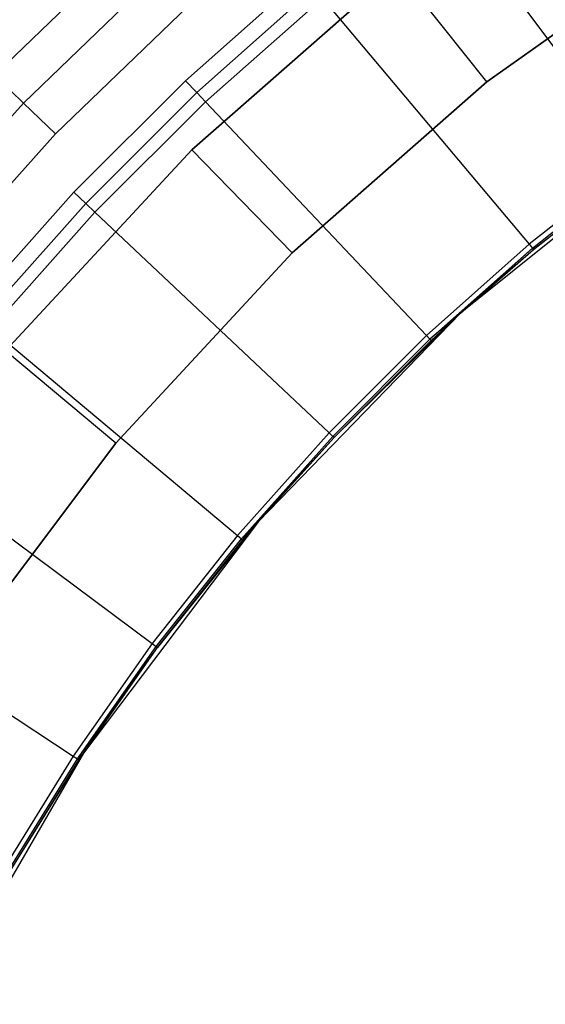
# Model space of a CAD drawing. Extents: x -4.25 to 4.25, y 0.04 to 8.54.
# Tile 18 of 29: x -2.82 to -2.09, y 5.75 to 7.12. Entities that reach past the tile are written whole.
import ezdxf

# ---------------------------------------------------------------- set-up
doc = ezdxf.new("R2010")
doc.units = 0
doc.header["$LTSCALE"] = 2.54
doc.layers.get('0').update_dxf_attribs({"color": 13, "linetype": 'CONTINUOUS'})

# ---------------------------------------------------------------- blocks, each defined once
blk = doc.blocks.new('BOL_STL')
at = {"color": 0}
for p, q in [((-2.2304, 7.2885, 0.0826), (-1.9634, 6.9298, 0.6989)), ((-2.2304, 7.2885, 0.0826), (-1.9634, 6.9298, 0.6989)), ((-2.1721, 7.0369, 1.2377), (-1.8784, 7.2457, 1.2377)), ((-2.1721, 7.0369, 1.2377), (-1.8784, 7.2457, 1.2377)), ((-2.1721, 7.0369, 0.962), (-1.8784, 7.2457, 0.962)), ((-1.8784, 7.2457, 0.762), (-2.1721, 7.0369, 0.762)), ((-2.1721, 7.0369, 0.962), (-1.8784, 7.2457, 0.962)), ((-1.8784, 7.2457, 0.762), (-2.1721, 7.0369, 0.762)), ((-2.2963, 7.1937, 1.4377), (-2.5824, 6.9423, 1.4377)), ((-2.5824, 6.9423, 3.0377), (-2.2963, 7.1937, 3.0377)), ((-2.5824, 6.9423, 3.0377), (-2.2963, 7.1937, 3.0377)), ((-2.2963, 7.1937, 1.4377), (-2.5824, 6.9423, 1.4377)), ((-2.1721, 7.0369, 1.2377), (-2.2963, 7.1937, 1.4377)), ((-2.1721, 7.0369, 1.2377), (-2.2963, 7.1937, 1.4377)), ((-2.4268, 7.1847, 0.062), (-2.5909, 7.0387, 0.062)), ((-2.4268, 7.1847, 0.062), (-2.5909, 7.0387, 0.062)), ((-2.4122, 7.1673, 0.0675), (-2.5753, 7.0222, 0.0675)), ((-2.4122, 7.1673, 0.0675), (-2.5753, 7.0222, 0.0675)), ((-2.5631, 7.0093, 0.0826), (-2.4008, 7.1537, 0.0826)), ((-2.5631, 7.0093, 0.0826), (-2.4008, 7.1537, 0.0826)), ((-2.4008, 7.1537, 0.0826), (-2.1134, 6.8112, 0.6989)), ((-2.4008, 7.1537, 0.0826), (-2.1134, 6.8112, 0.6989)), ((-2.5909, 7.0387, 0.062), (-2.7462, 6.8834, 0.062)), ((-2.5909, 7.0387, 0.062), (-2.7462, 6.8834, 0.062)), ((-2.5753, 7.0222, 0.0675), (-2.5909, 7.0387, 0.062)), ((-2.5753, 7.0222, 0.0675), (-2.5909, 7.0387, 0.062)), ((-2.4428, 6.799, 1.2377), (-2.1721, 7.0369, 1.2377)), ((-2.4428, 6.799, 1.2377), (-2.1721, 7.0369, 1.2377)), ((-2.4428, 6.799, 0.962), (-2.1721, 7.0369, 0.962)), ((-2.1721, 7.0369, 0.762), (-2.4428, 6.799, 0.762)), ((-2.4428, 6.799, 0.962), (-2.1721, 7.0369, 0.962)), ((-2.1721, 7.0369, 0.762), (-2.4428, 6.799, 0.762)), ((-2.1721, 7.0369, 0.962), (-2.1721, 7.0369, 0.762)), ((-2.1721, 7.0369, 0.962), (-2.1721, 7.0369, 0.762)), ((-2.5753, 7.0222, 0.0675), (-2.7297, 6.8678, 0.0675)), ((-2.5753, 7.0222, 0.0675), (-2.7297, 6.8678, 0.0675)), ((-2.5631, 7.0093, 0.0826), (-2.5753, 7.0222, 0.0675)), ((-2.5631, 7.0093, 0.0826), (-2.5753, 7.0222, 0.0675)), ((-2.7168, 6.8556, 0.0826), (-2.5631, 7.0093, 0.0826)), ((-2.7168, 6.8556, 0.0826), (-2.5631, 7.0093, 0.0826)), ((-2.5631, 7.0093, 0.0826), (-2.2563, 6.684, 0.6989)), ((-2.5631, 7.0093, 0.0826), (-2.2563, 6.684, 0.6989)), ((-1.8942, 6.9683, 0.762), (-2.2086, 6.7153, 0.762)), ((-1.8942, 6.9683, 0.762), (-2.2086, 6.7153, 0.762)), ((-1.8942, 6.9683, 0.762), (-2.1073, 6.8039, 0.7282)), ((-1.8942, 6.9683, 0.762), (-2.1073, 6.8039, 0.7282)), ((-2.5824, 6.9423, 1.4377), (-2.8412, 6.6627, 1.4377)), ((-2.8412, 6.6627, 3.0377), (-2.5824, 6.9423, 3.0377)), ((-2.8412, 6.6627, 3.0377), (-2.5824, 6.9423, 3.0377)), ((-2.5824, 6.9423, 1.4377), (-2.8412, 6.6627, 1.4377)), ((-2.5824, 6.9423, 1.4377), (-2.5824, 6.9423, 3.0377)), ((-2.5824, 6.9423, 1.4377), (-2.5824, 6.9423, 3.0377)), ((-2.4428, 6.799, 1.2377), (-2.5824, 6.9423, 1.4377)), ((-2.4428, 6.799, 1.2377), (-2.5824, 6.9423, 1.4377)), ((-1.9634, 6.9298, 0.6989), (-2.1134, 6.8112, 0.6989)), ((-1.9634, 6.9298, 0.6989), (-2.1134, 6.8112, 0.6989)), ((-2.1089, 6.8058, 0.7128), (-1.9592, 6.9241, 0.7128)), ((-2.1089, 6.8058, 0.7128), (-1.9592, 6.9241, 0.7128)), ((-2.1073, 6.8039, 0.7282), (-1.9577, 6.9222, 0.7282)), ((-2.1073, 6.8039, 0.7282), (-1.9577, 6.9222, 0.7282)), ((-2.7462, 6.8834, 0.062), (-2.8922, 6.7193, 0.062)), ((-2.7462, 6.8834, 0.062), (-2.8922, 6.7193, 0.062)), ((-2.7297, 6.8678, 0.0675), (-2.7462, 6.8834, 0.062)), ((-2.7297, 6.8678, 0.0675), (-2.7462, 6.8834, 0.062)), ((-2.7297, 6.8678, 0.0675), (-2.8748, 6.7047, 0.0675)), ((-2.7297, 6.8678, 0.0675), (-2.8748, 6.7047, 0.0675)), ((-2.7168, 6.8556, 0.0826), (-2.7297, 6.8678, 0.0675)), ((-2.7168, 6.8556, 0.0826), (-2.7297, 6.8678, 0.0675)), ((-2.8612, 6.6933, 0.0826), (-2.7168, 6.8556, 0.0826)), ((-2.8612, 6.6933, 0.0826), (-2.7168, 6.8556, 0.0826)), ((-2.7168, 6.8556, 0.0826), (-2.3915, 6.5488, 0.6989)), ((-2.7168, 6.8556, 0.0826), (-2.3915, 6.5488, 0.6989)), ((-2.1134, 6.8112, 0.6989), (-2.2563, 6.684, 0.6989)), ((-2.1134, 6.8112, 0.6989), (-2.2563, 6.684, 0.6989)), ((-2.1134, 6.8112, 0.6989), (-2.1089, 6.8058, 0.7128)), ((-2.1134, 6.8112, 0.6989), (-2.1089, 6.8058, 0.7128)), ((-2.6876, 6.5346, 1.2377), (-2.4428, 6.799, 1.2377)), ((-2.6876, 6.5346, 1.2377), (-2.4428, 6.799, 1.2377)), ((-2.6876, 6.5346, 0.962), (-2.4428, 6.799, 0.962)), ((-2.4428, 6.799, 0.762), (-2.6876, 6.5346, 0.762)), ((-2.6876, 6.5346, 0.962), (-2.4428, 6.799, 0.962)), ((-2.4428, 6.799, 0.762), (-2.6876, 6.5346, 0.762)), ((-2.4428, 6.799, 0.962), (-2.4428, 6.799, 0.762)), ((-2.4428, 6.799, 0.962), (-2.4428, 6.799, 0.762)), ((-2.2514, 6.6789, 0.7128), (-2.1089, 6.8058, 0.7128)), ((-2.2514, 6.6789, 0.7128), (-2.1089, 6.8058, 0.7128)), ((-2.2086, 6.7153, 0.7282), (-2.1089, 6.8058, 0.7128)), ((-2.2086, 6.7153, 0.7282), (-2.1089, 6.8058, 0.7128)), ((-2.2086, 6.7153, 0.762), (-2.1073, 6.8039, 0.7282)), ((-2.2086, 6.7153, 0.762), (-2.1073, 6.8039, 0.7282)), ((-2.2086, 6.7153, 0.7282), (-2.1073, 6.8039, 0.7282)), ((-2.2086, 6.7153, 0.7282), (-2.1073, 6.8039, 0.7282)), ((-2.1073, 6.8039, 0.7282), (-2.1089, 6.8058, 0.7128)), ((-2.1073, 6.8039, 0.7282), (-2.1089, 6.8058, 0.7128)), ((-2.2086, 6.7153, 0.762), (-2.4896, 6.4255, 0.762)), ((-2.2086, 6.7153, 0.762), (-2.4896, 6.4255, 0.762)), ((-2.3846, 6.5423, 0.7282), (-2.2086, 6.7153, 0.762)), ((-2.3846, 6.5423, 0.7282), (-2.2086, 6.7153, 0.762)), ((-2.2086, 6.7153, 0.7282), (-2.2514, 6.6789, 0.7128)), ((-2.2086, 6.7153, 0.7282), (-2.2514, 6.6789, 0.7128)), ((-2.2498, 6.6771, 0.7282), (-2.2086, 6.7153, 0.762)), ((-2.2498, 6.6771, 0.7282), (-2.2086, 6.7153, 0.762)), ((-2.2498, 6.6771, 0.7282), (-2.2086, 6.7153, 0.7282)), ((-2.2498, 6.6771, 0.7282), (-2.2086, 6.7153, 0.7282)), ((-2.2086, 6.7153, 0.762), (-2.2086, 6.7153, 0.7282)), ((-2.2086, 6.7153, 0.762), (-2.2086, 6.7153, 0.7282)), ((-2.8612, 6.6933, 0.0826), (-2.5187, 6.4059, 0.6989)), ((-2.8612, 6.6933, 0.0826), (-2.5187, 6.4059, 0.6989)), ((-2.2563, 6.684, 0.6989), (-2.3915, 6.5488, 0.6989)), ((-2.2563, 6.684, 0.6989), (-2.3915, 6.5488, 0.6989)), ((-2.3864, 6.5439, 0.7128), (-2.2514, 6.6789, 0.7128)), ((-2.3864, 6.5439, 0.7128), (-2.2514, 6.6789, 0.7128)), ((-2.3846, 6.5423, 0.7282), (-2.2498, 6.6771, 0.7282)), ((-2.3846, 6.5423, 0.7282), (-2.2498, 6.6771, 0.7282)), ((-2.2563, 6.684, 0.6989), (-2.2514, 6.6789, 0.7128)), ((-2.2563, 6.684, 0.6989), (-2.2514, 6.6789, 0.7128)), ((-2.2498, 6.6771, 0.7282), (-2.2514, 6.6789, 0.7128)), ((-2.2498, 6.6771, 0.7282), (-2.2514, 6.6789, 0.7128)), ((-2.6876, 6.5346, 1.2377), (-2.8412, 6.6627, 1.4377)), ((-2.6876, 6.5346, 1.2377), (-2.8412, 6.6627, 1.4377)), ((-2.3915, 6.5488, 0.6989), (-2.5187, 6.4059, 0.6989)), ((-2.3915, 6.5488, 0.6989), (-2.5187, 6.4059, 0.6989)), ((-2.3915, 6.5488, 0.6989), (-2.3864, 6.5439, 0.7128)), ((-2.3915, 6.5488, 0.6989), (-2.3864, 6.5439, 0.7128)), ((-2.9039, 6.2464, 1.2377), (-2.6876, 6.5346, 1.2377)), ((-2.9039, 6.2464, 1.2377), (-2.6876, 6.5346, 1.2377)), ((-2.9039, 6.2464, 0.962), (-2.6876, 6.5346, 0.962)), ((-2.6876, 6.5346, 0.762), (-2.9039, 6.2464, 0.762)), ((-2.9039, 6.2464, 0.962), (-2.6876, 6.5346, 0.962)), ((-2.6876, 6.5346, 0.762), (-2.9039, 6.2464, 0.762)), ((-2.6876, 6.5346, 0.962), (-2.6876, 6.5346, 0.762)), ((-2.6876, 6.5346, 0.962), (-2.6876, 6.5346, 0.762)), ((-2.5133, 6.4014, 0.7128), (-2.3864, 6.5439, 0.7128)), ((-2.5133, 6.4014, 0.7128), (-2.3864, 6.5439, 0.7128)), ((-2.3846, 6.5423, 0.7282), (-2.5133, 6.4014, 0.7128)), ((-2.3846, 6.5423, 0.7282), (-2.5133, 6.4014, 0.7128)), ((-2.4896, 6.4255, 0.7282), (-2.3846, 6.5423, 0.7282)), ((-2.3846, 6.5423, 0.7282), (-2.4896, 6.4255, 0.762)), ((-2.3846, 6.5423, 0.7282), (-2.4896, 6.4255, 0.762)), ((-2.4896, 6.4255, 0.7282), (-2.3846, 6.5423, 0.7282)), ((-2.3846, 6.5423, 0.7282), (-2.3864, 6.5439, 0.7128)), ((-2.3846, 6.5423, 0.7282), (-2.3864, 6.5439, 0.7128)), ((-2.996, 6.5229, 0.0826), (-2.6373, 6.2559, 0.6989)), ((-2.996, 6.5229, 0.0826), (-2.6373, 6.2559, 0.6989)), ((-2.4896, 6.4255, 0.762), (-2.7329, 6.1034, 0.762)), ((-2.4896, 6.4255, 0.762), (-2.7329, 6.1034, 0.762)), ((-2.4896, 6.4255, 0.762), (-2.6297, 6.2502, 0.7282)), ((-2.4896, 6.4255, 0.762), (-2.6297, 6.2502, 0.7282)), ((-2.4896, 6.4255, 0.7282), (-2.5133, 6.4014, 0.7128)), ((-2.4896, 6.4255, 0.7282), (-2.5133, 6.4014, 0.7128)), ((-2.5114, 6.3998, 0.7282), (-2.4896, 6.4255, 0.7282)), ((-2.4896, 6.4255, 0.762), (-2.5114, 6.3998, 0.7282)), ((-2.4896, 6.4255, 0.762), (-2.5114, 6.3998, 0.7282)), ((-2.5114, 6.3998, 0.7282), (-2.4896, 6.4255, 0.7282)), ((-2.4896, 6.4255, 0.7282), (-2.4896, 6.4255, 0.762)), ((-2.4896, 6.4255, 0.7282), (-2.4896, 6.4255, 0.762)), ((-2.5187, 6.4059, 0.6989), (-2.6373, 6.2559, 0.6989)), ((-2.5187, 6.4059, 0.6989), (-2.6373, 6.2559, 0.6989)), ((-2.6316, 6.2517, 0.7128), (-2.5133, 6.4014, 0.7128)), ((-2.6316, 6.2517, 0.7128), (-2.5133, 6.4014, 0.7128)), ((-2.6297, 6.2502, 0.7282), (-2.5114, 6.3998, 0.7282)), ((-2.6297, 6.2502, 0.7282), (-2.5114, 6.3998, 0.7282)), ((-2.5187, 6.4059, 0.6989), (-2.5133, 6.4014, 0.7128)), ((-2.5187, 6.4059, 0.6989), (-2.5133, 6.4014, 0.7128)), ((-2.5133, 6.4014, 0.7128), (-2.5114, 6.3998, 0.7282)), ((-2.5133, 6.4014, 0.7128), (-2.5114, 6.3998, 0.7282)), ((-3.1206, 6.3449, 0.0826), (-2.747, 6.0992, 0.6989)), ((-3.1206, 6.3449, 0.0826), (-2.747, 6.0992, 0.6989)), ((-2.6373, 6.2559, 0.6989), (-2.747, 6.0992, 0.6989)), ((-2.6373, 6.2559, 0.6989), (-2.747, 6.0992, 0.6989)), ((-2.7411, 6.0953, 0.7128), (-2.6316, 6.2517, 0.7128)), ((-2.7411, 6.0953, 0.7128), (-2.6316, 6.2517, 0.7128)), ((-2.7411, 6.0953, 0.7128), (-2.6297, 6.2502, 0.7282)), ((-2.7411, 6.0953, 0.7128), (-2.6297, 6.2502, 0.7282)), ((-2.7329, 6.1034, 0.762), (-2.6297, 6.2502, 0.7282)), ((-2.7329, 6.1034, 0.762), (-2.6297, 6.2502, 0.7282)), ((-2.7329, 6.1034, 0.7282), (-2.6297, 6.2502, 0.7282)), ((-2.7329, 6.1034, 0.7282), (-2.6297, 6.2502, 0.7282)), ((-2.6373, 6.2559, 0.6989), (-2.6316, 6.2517, 0.7128)), ((-2.6373, 6.2559, 0.6989), (-2.6316, 6.2517, 0.7128)), ((-2.6316, 6.2517, 0.7128), (-2.6297, 6.2502, 0.7282)), ((-2.6316, 6.2517, 0.7128), (-2.6297, 6.2502, 0.7282)), ((-2.7329, 6.1034, 0.762), (-2.9347, 5.7538, 0.762)), ((-2.7329, 6.1034, 0.762), (-2.9347, 5.7538, 0.762)), ((-2.747, 6.0992, 0.6989), (-2.8474, 5.9365, 0.6989)), ((-2.747, 6.0992, 0.6989), (-2.8474, 5.9365, 0.6989)), ((-2.8392, 5.9317, 0.7282), (-2.7329, 6.1034, 0.762)), ((-2.8392, 5.9317, 0.7282), (-2.7329, 6.1034, 0.762)), ((-2.747, 6.0992, 0.6989), (-2.7411, 6.0953, 0.7128)), ((-2.747, 6.0992, 0.6989), (-2.7411, 6.0953, 0.7128)), ((-2.7329, 6.1034, 0.7282), (-2.7411, 6.0953, 0.7128)), ((-2.7329, 6.1034, 0.7282), (-2.7411, 6.0953, 0.7128)), ((-2.7391, 6.094, 0.7282), (-2.7329, 6.1034, 0.762)), ((-2.7391, 6.094, 0.7282), (-2.7329, 6.1034, 0.762)), ((-2.7391, 6.094, 0.7282), (-2.7329, 6.1034, 0.7282)), ((-2.7391, 6.094, 0.7282), (-2.7329, 6.1034, 0.7282)), ((-2.7329, 6.1034, 0.762), (-2.7329, 6.1034, 0.7282)), ((-2.7329, 6.1034, 0.762), (-2.7329, 6.1034, 0.7282)), ((-2.8413, 5.9329, 0.7128), (-2.7411, 6.0953, 0.7128)), ((-2.8413, 5.9329, 0.7128), (-2.7411, 6.0953, 0.7128)), ((-2.8392, 5.9317, 0.7282), (-2.7391, 6.094, 0.7282)), ((-2.8392, 5.9317, 0.7282), (-2.7391, 6.094, 0.7282)), ((-2.7391, 6.094, 0.7282), (-2.7411, 6.0953, 0.7128)), ((-2.7391, 6.094, 0.7282), (-2.7411, 6.0953, 0.7128))]:
    blk.add_line(p, q, dxfattribs=at)

msp = doc.modelspace()

# ---------------------------------------------------------------- linework, layer by layer
at = {"color": 0}
for p, q in [((-2.6476, 7.2474, 6.2237), (-2.8563, 7.0463, 6.2237)), ((-2.6476, 7.2474, 6.2237), (-2.8563, 7.0463, 6.2237)), ((-2.6104, 7.2059, 6.2521), (-2.8161, 7.0076, 6.2521)), ((-2.6104, 7.2059, 6.2521), (-2.8161, 7.0076, 6.2521)), ((-2.5692, 7.1599, 6.2619), (-2.7716, 6.9647, 6.2619)), ((-2.5692, 7.1599, 6.2619), (-2.7716, 6.9647, 6.2619)), ((-2.8563, 7.0463, 6.2237), (-2.8161, 7.0076, 6.2521)), ((-2.8563, 7.0463, 6.2237), (-2.8161, 7.0076, 6.2521)), ((-3.0068, 6.7948, 6.2521), (-2.8161, 7.0076, 6.2521)), ((-3.0068, 6.7948, 6.2521), (-2.8161, 7.0076, 6.2521)), ((-2.8161, 7.0076, 6.2521), (-2.7716, 6.9647, 6.2619)), ((-2.8161, 7.0076, 6.2521), (-2.7716, 6.9647, 6.2619)), ((-2.7716, 6.9647, 6.2619), (-2.9593, 6.7552, 6.2619)), ((-2.7716, 6.9647, 6.2619), (-2.9593, 6.7552, 6.2619))]:
    msp.add_line(p, q, dxfattribs=at)

# ---------------------------------------------------------------- block references
msp.add_blockref('BOL_STL', (0, 0), dxfattribs=at)

doc.saveas('drawing.dxf')
